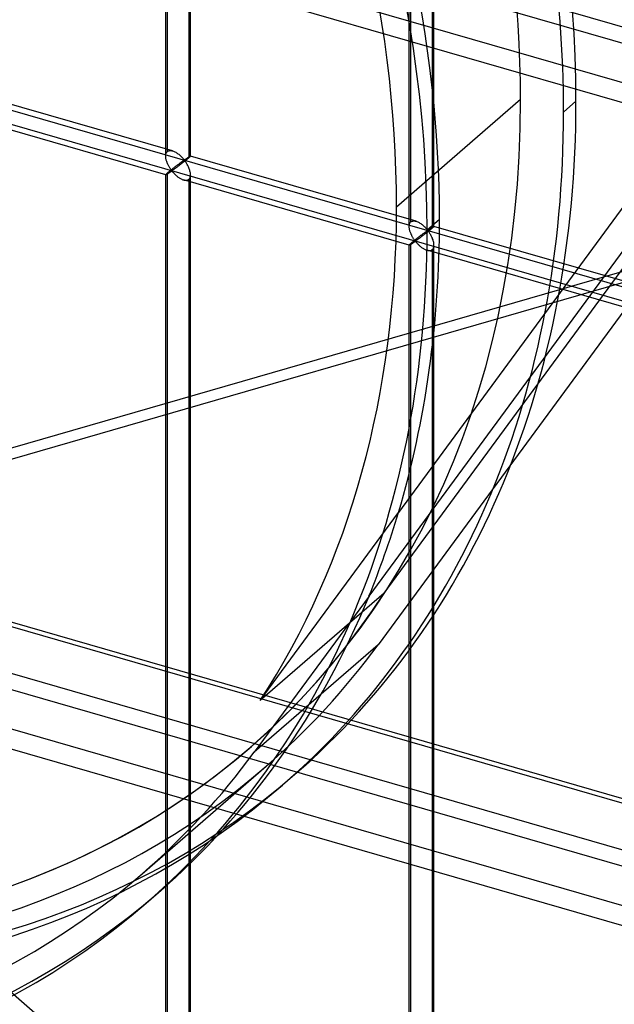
# Model space of a CAD drawing. Header units: millimetres. Extents: x -766 to 748, y -857 to 897.
# Tile 52 of 87: x 222 to 342, y -160 to 38. Entities that reach past the tile are written whole.
import ezdxf

# ---------------------------------------------------------------- set-up
doc = ezdxf.new("R2010")
doc.units = ezdxf.units.MM
doc.layers.add('MAIN-1', color=7, linetype='Continuous')
doc.layers.add('MAIN-2', color=7, linetype='Continuous')

msp = doc.modelspace()

# ---------------------------------------------------------------- linework, layer by layer
at = {"layer": 'MAIN-1'}
for p, q in [((396.2, 6.38), (-759.94, 340.13)), ((-765.86, 200.76), (390.28, -132.99)), ((396.2, -159.4), (-759.94, 174.35))]:
    msp.add_line(p, q, dxfattribs=at)
at = {"layer": 'MAIN-2'}
for p, q in [((652.1, 398.31), (294.74, -87.73)), ((295.95, -77.32), (645.81, 398.54)), ((615.68, 361.14), (292.87, -77.92)), ((607.2, 358.38), (298.81, -61.07)), ((-757.57, 343.52), (398.58, 9.77)), ((395.9, 21.73), (-674.83, 330.82)), ((-674.06, 327.37), (482.09, -6.38)), ((-431.4, 208.25), (746.4, -131.75)), ((451.83, -49.6), (-431.73, 205.46)), ((251.9, 10.71), (251.9, 203.26)), ((252.24, 11.62), (252.24, 203.59)), ((256.56, 202.34), (256.56, 10.37)), ((256.9, 10.71), (256.9, 203.26)), ((393.43, -133.05), (-762.71, 200.7)), ((300.98, -3.46), (300.98, 189.09)), ((301.31, -2.54), (301.31, 189.43)), ((305.97, -3.46), (305.97, 189.09)), ((305.64, 188.18), (305.64, -3.79)), ((-757.57, 177.74), (398.58, -156.01)), ((395.9, -144.06), (-674.83, 165.04)), ((-674.06, 161.59), (482.09, -172.16)), ((513.33, 36.32), (120.82, -76.99)), ((253.29, 11.76), (207.82, 24.88)), ((323.43, 22.1), (298.43, 0.45)), ((251.91, 6.95), (206.43, 20.08)), ((334.59, 21.77), (332.09, 19.6)), ((118.69, -79.81), (433.16, 10.97)), ((251.9, 10.84), (251.92, 10.98)), ((251.9, 10.7), (251.9, 10.84)), ((251.91, 10.56), (251.9, 10.7)), ((251.92, 10.42), (251.91, 10.56)), ((251.92, 10.98), (251.94, 11.11)), ((251.94, 10.29), (251.92, 10.42)), ((251.94, 11.11), (251.98, 11.24)), ((251.96, 10.15), (251.94, 10.29)), ((251.99, 10.01), (251.96, 10.15)), ((251.98, 11.24), (252.03, 11.35)), ((252.03, 9.88), (251.99, 10.01)), ((252.03, 11.35), (252.09, 11.45)), ((252.09, 11.45), (252.16, 11.54)), ((252.16, 11.54), (252.24, 11.62)), ((252.24, 11.62), (252.35, 11.71)), ((252.35, 11.71), (252.48, 11.77)), ((252.48, 11.77), (252.63, 11.81)), ((252.63, 11.81), (252.79, 11.83)), ((252.79, 11.83), (252.95, 11.82)), ((252.95, 11.82), (253.12, 11.8)), ((253.12, 11.8), (253.3, 11.75)), ((253.3, 11.75), (253.46, 11.7)), ((253.46, 11.7), (253.62, 11.64)), ((253.62, 11.64), (253.77, 11.56)), ((253.77, 11.56), (253.92, 11.48)), ((253.92, 11.48), (254.08, 11.39)), ((254.08, 11.39), (254.23, 11.29)), ((254.23, 11.29), (254.37, 11.19)), ((254.37, 11.19), (254.52, 11.08)), ((254.52, 11.08), (254.66, 10.96)), ((254.66, 10.96), (254.79, 10.85)), ((254.79, 10.85), (254.92, 10.73)), ((254.92, 10.73), (255.04, 10.61)), ((255.04, 10.61), (255.16, 10.49)), ((255.16, 10.49), (255.26, 10.38)), ((255.26, 10.38), (255.36, 10.27)), ((255.36, 10.27), (255.46, 10.16)), ((255.46, 10.16), (255.55, 10.06)), ((255.55, 10.06), (255.65, 9.98)), ((255.65, 9.98), (255.71, 9.99)), ((255.71, 9.99), (255.76, 10.01)), ((255.76, 10.01), (255.81, 10.04)), ((255.81, 10.04), (255.85, 10.07)), ((255.85, 10.07), (255.9, 10.1)), ((255.9, 10.1), (255.95, 10.13)), ((255.95, 10.13), (255.99, 10.16)), ((256.09, 9.98), (255.98, 9.89)), ((255.99, 10.16), (256.04, 10.2)), ((256.04, 10.2), (256.09, 10.23)), ((256.09, 10.23), (256.14, 10.26)), ((256.2, 10.07), (256.09, 9.98)), ((256.14, 10.26), (256.19, 10.3)), ((256.19, 10.3), (256.24, 10.33)), ((256.3, 10.15), (256.2, 10.07)), ((256.24, 10.33), (256.28, 10.36)), ((256.28, 10.36), (256.33, 10.39)), ((256.4, 10.23), (256.3, 10.15)), ((256.33, 10.39), (256.38, 10.42)), ((256.38, 10.42), (256.42, 10.45)), ((256.48, 10.31), (256.4, 10.23)), ((256.42, 10.45), (256.47, 10.48)), ((256.47, 10.48), (256.51, 10.51)), ((256.56, 10.37), (256.48, 10.31)), ((256.51, 10.51), (256.55, 10.54)), ((256.55, 10.54), (256.59, 10.56)), ((256.62, 10.42), (256.56, 10.37)), ((256.59, 10.56), (256.63, 10.59)), ((256.68, 10.47), (256.62, 10.42)), ((256.63, 10.59), (256.67, 10.61)), ((256.67, 10.61), (256.7, 10.63)), ((256.72, 10.52), (256.68, 10.47)), ((256.7, 10.63), (256.74, 10.65)), ((256.77, 10.56), (256.72, 10.52)), ((256.74, 10.65), (256.76, 10.66)), ((256.76, 10.66), (256.79, 10.68)), ((256.8, 10.59), (256.77, 10.56)), ((256.79, 10.68), (256.82, 10.69)), ((256.83, 10.62), (256.8, 10.59)), ((256.82, 10.69), (256.84, 10.7)), ((256.86, 10.65), (256.83, 10.62)), ((256.84, 10.7), (256.86, 10.71)), ((256.86, 10.71), (256.87, 10.71)), ((256.88, 10.67), (256.86, 10.65)), ((256.87, 10.71), (256.88, 10.72)), ((256.88, 10.72), (256.89, 10.72)), ((256.89, 10.69), (256.88, 10.67)), ((256.89, 10.72), (256.89, 10.72)), ((256.89, 10.72), (256.9, 10.71)), ((302.37, -2.41), (256.89, 10.72)), ((256.9, 10.7), (256.89, 10.69)), ((256.9, 10.71), (256.9, 10.71)), ((256.9, 10.71), (256.9, 10.71)), ((256.9, 10.71), (256.9, 10.71)), ((256.9, 10.71), (256.9, 10.71)), ((256.9, 10.71), (256.9, 10.7)), ((252.07, 9.74), (252.03, 9.88)), ((252.12, 9.6), (252.07, 9.74)), ((252.17, 9.46), (252.12, 9.6)), ((252.22, 9.33), (252.17, 9.46)), ((252.28, 9.2), (252.22, 9.33)), ((252.34, 9.06), (252.28, 9.2)), ((252.4, 8.94), (252.34, 9.06)), ((252.47, 8.81), (252.4, 8.94)), ((252.53, 8.69), (252.47, 8.81)), ((252.6, 8.57), (252.53, 8.69)), ((252.67, 8.46), (252.6, 8.57)), ((252.74, 8.35), (252.67, 8.46)), ((252.8, 8.24), (252.74, 8.35)), ((252.87, 8.14), (252.8, 8.24)), ((252.93, 8.05), (252.87, 8.14)), ((253, 7.97), (252.93, 8.05)), ((253.02, 7.94), (252.94, 7.87)), ((253.06, 7.89), (253, 7.97)), ((253.11, 8.01), (253.02, 7.94)), ((253.19, 8.07), (253.11, 8.01)), ((253.28, 8.14), (253.19, 8.07)), ((253.37, 8.21), (253.28, 8.14)), ((253.46, 8.28), (253.37, 8.21)), ((253.44, 7.97), (253.37, 7.92)), ((253.52, 8.02), (253.44, 7.97)), ((253.54, 8.35), (253.46, 8.28)), ((253.6, 8.08), (253.52, 8.02)), ((253.63, 8.41), (253.54, 8.35)), ((253.69, 8.15), (253.6, 8.08)), ((253.71, 8.48), (253.63, 8.41)), ((253.79, 8.21), (253.69, 8.15)), ((253.8, 8.54), (253.71, 8.48)), ((253.88, 8.28), (253.79, 8.21)), ((253.88, 8.61), (253.8, 8.54)), ((253.97, 8.67), (253.88, 8.61)), ((253.98, 8.36), (253.88, 8.28)), ((254.05, 8.73), (253.97, 8.67)), ((254.08, 8.43), (253.98, 8.36)), ((254.13, 8.8), (254.05, 8.73)), ((254.19, 8.51), (254.08, 8.43)), ((254.21, 8.86), (254.13, 8.8)), ((254.3, 8.59), (254.19, 8.51)), ((254.3, 8.92), (254.21, 8.86)), ((254.38, 8.98), (254.3, 8.92)), ((254.41, 8.68), (254.3, 8.59)), ((254.45, 9.04), (254.38, 8.98)), ((254.53, 8.77), (254.41, 8.68)), ((254.53, 9.1), (254.45, 9.04)), ((254.61, 9.16), (254.53, 9.1)), ((254.65, 8.85), (254.53, 8.77)), ((254.68, 9.21), (254.61, 9.16)), ((254.76, 8.94), (254.65, 8.85)), ((254.76, 9.27), (254.68, 9.21)), ((254.83, 9.32), (254.76, 9.27)), ((254.88, 9.03), (254.76, 8.94)), ((254.9, 9.37), (254.83, 9.32)), ((255, 9.13), (254.88, 9.03)), ((254.97, 9.42), (254.9, 9.37)), ((255.03, 9.47), (254.97, 9.42)), ((255.12, 9.22), (255, 9.13)), ((255.1, 9.52), (255.03, 9.47)), ((255.16, 9.56), (255.1, 9.52)), ((255.25, 9.31), (255.12, 9.22)), ((255.22, 9.6), (255.16, 9.56)), ((255.28, 9.65), (255.22, 9.6)), ((255.37, 9.41), (255.25, 9.31)), ((255.34, 9.68), (255.28, 9.65)), ((255.39, 9.72), (255.34, 9.68)), ((255.49, 9.51), (255.37, 9.41)), ((255.44, 9.76), (255.39, 9.72)), ((255.49, 9.79), (255.44, 9.76)), ((255.54, 9.82), (255.49, 9.79)), ((255.62, 9.6), (255.49, 9.51)), ((255.59, 9.85), (255.54, 9.82)), ((255.65, 9.85), (255.59, 9.85)), ((255.74, 9.7), (255.62, 9.6)), ((255.75, 9.77), (255.65, 9.85)), ((255.86, 9.8), (255.74, 9.7)), ((255.83, 9.66), (255.75, 9.77)), ((255.91, 9.55), (255.83, 9.66)), ((255.98, 9.89), (255.86, 9.8)), ((256, 9.43), (255.91, 9.55)), ((256.08, 9.29), (256, 9.43)), ((256.17, 9.15), (256.08, 9.29)), ((256.25, 9), (256.17, 9.15)), ((256.34, 8.85), (256.25, 9)), ((256.42, 8.69), (256.34, 8.85)), ((256.5, 8.53), (256.42, 8.69)), ((256.57, 8.36), (256.5, 8.53)), ((256.64, 8.18), (256.57, 8.36)), ((256.7, 8.01), (256.64, 8.18)), ((256.76, 7.84), (256.7, 8.01)), ((251.92, 6.99), (251.9, 6.97)), ((251.9, 6.97), (251.9, 6.96)), ((251.9, 6.96), (251.9, 6.96)), ((251.9, 6.96), (251.9, 6.95)), ((251.9, -185.59), (251.9, 6.96)), ((251.9, 6.95), (251.9, 6.95)), ((251.9, 6.95), (251.9, 6.95)), ((251.9, 6.95), (251.9, 6.95)), ((251.9, 6.95), (251.91, 6.95)), ((251.91, 6.95), (251.92, 6.95)), ((251.94, 7.02), (251.92, 6.99)), ((251.92, 6.95), (251.94, 6.96)), ((251.98, 7.06), (251.94, 7.02)), ((251.94, 6.96), (251.97, 6.97)), ((251.97, 6.97), (252, 6.98)), ((252.03, 7.11), (251.98, 7.06)), ((252, 6.98), (252.03, 7)), ((252.09, 7.16), (252.03, 7.11)), ((252.03, 7), (252.07, 7.03)), ((252.07, 7.03), (252.12, 7.05)), ((252.16, 7.22), (252.09, 7.16)), ((252.12, 7.05), (252.17, 7.09)), ((252.24, 7.29), (252.16, 7.22)), ((252.17, 7.09), (252.23, 7.12)), ((252.23, 7.12), (252.28, 7.16)), ((252.29, 7.34), (252.24, 7.29)), ((252.24, -184.68), (252.24, 7.29)), ((252.28, 7.16), (252.34, 7.19)), ((252.35, 7.39), (252.29, 7.34)), ((252.34, 7.19), (252.41, 7.24)), ((252.41, 7.44), (252.35, 7.39)), ((252.48, 7.5), (252.41, 7.44)), ((252.41, 7.24), (252.47, 7.28)), ((252.47, 7.28), (252.54, 7.32)), ((252.55, 7.56), (252.48, 7.5)), ((252.54, 7.32), (252.6, 7.37)), ((252.62, 7.62), (252.55, 7.56)), ((252.6, 7.37), (252.67, 7.41)), ((252.7, 7.68), (252.62, 7.62)), ((252.67, 7.41), (252.74, 7.46)), ((252.78, 7.74), (252.7, 7.68)), ((252.74, 7.46), (252.81, 7.51)), ((252.86, 7.81), (252.78, 7.74)), ((252.81, 7.51), (252.87, 7.55)), ((252.94, 7.87), (252.86, 7.81)), ((252.87, 7.55), (252.94, 7.59)), ((252.94, 7.59), (253, 7.64)), ((253, 7.64), (253.07, 7.67)), ((253.14, 7.82), (253.06, 7.89)), ((253.07, 7.67), (253.15, 7.69)), ((253.23, 7.83), (253.14, 7.82)), ((253.15, 7.69), (253.23, 7.62)), ((253.3, 7.87), (253.23, 7.83)), ((253.23, 7.62), (253.3, 7.55)), ((253.37, 7.92), (253.3, 7.87)), ((253.3, 7.55), (253.37, 7.47)), ((253.37, 7.47), (253.45, 7.39)), ((253.45, 7.39), (253.53, 7.3)), ((253.53, 7.3), (253.61, 7.21)), ((253.61, 7.21), (253.7, 7.12)), ((253.7, 7.12), (253.79, 7.03)), ((253.79, 7.03), (253.89, 6.93)), ((253.89, 6.93), (253.99, 6.84)), ((253.99, 6.84), (254.09, 6.75)), ((254.09, 6.75), (254.2, 6.66)), ((254.2, 6.66), (254.31, 6.57)), ((254.31, 6.57), (254.42, 6.49)), ((254.42, 6.49), (254.53, 6.4)), ((254.53, 6.4), (254.65, 6.32)), ((254.65, 6.32), (254.77, 6.25)), ((254.77, 6.25), (254.89, 6.18)), ((254.89, 6.18), (255.01, 6.11)), ((255.01, 6.11), (255.13, 6.06)), ((255.13, 6.06), (255.25, 6)), ((255.25, 6), (255.37, 5.95)), ((255.37, 5.95), (255.5, 5.91)), ((256.38, 5.92), (256.47, 5.98)), ((256.47, 5.98), (256.56, 6.04)), ((256.56, 6.04), (256.67, 6.15)), ((256.56, 6.04), (256.56, -185.93)), ((256.67, 6.15), (256.75, 6.28)), ((256.75, 6.28), (256.82, 6.43)), ((256.8, 7.66), (256.76, 7.84)), ((256.84, 7.49), (256.8, 7.66)), ((256.82, 6.43), (256.86, 6.6)), ((256.87, 7.32), (256.84, 7.49)), ((256.86, 6.6), (256.89, 6.78)), ((256.89, 7.14), (256.87, 7.32)), ((256.9, 6.97), (256.89, 7.14)), ((256.89, 6.78), (256.9, 6.97)), ((256.9, -185.59), (256.9, 6.96)), ((255.5, 5.91), (255.64, 5.88)), ((300.98, -7.22), (255.51, 5.91)), ((255.64, 5.88), (255.77, 5.85)), ((255.77, 5.85), (255.9, 5.84)), ((255.9, 5.84), (256.03, 5.84)), ((256.03, 5.84), (256.15, 5.86)), ((256.15, 5.86), (256.27, 5.88)), ((256.27, 5.88), (256.38, 5.92)), ((300.98, -3.33), (300.99, -3.19)), ((300.98, -3.47), (300.98, -3.33)), ((300.98, -3.61), (300.98, -3.47)), ((300.99, -3.74), (300.98, -3.61)), ((300.99, -3.19), (301.02, -3.06)), ((301.01, -3.88), (300.99, -3.74)), ((301.04, -4.02), (301.01, -3.88)), ((301.02, -3.06), (301.06, -2.93)), ((301.06, -2.93), (301.1, -2.82)), ((301.1, -2.82), (301.16, -2.71)), ((301.16, -2.71), (301.23, -2.62)), ((301.23, -2.62), (301.31, -2.54)), ((301.31, -2.54), (301.43, -2.46)), ((301.43, -2.46), (301.56, -2.4)), ((301.56, -2.4), (301.7, -2.36)), ((301.7, -2.36), (301.86, -2.34)), ((301.86, -2.34), (302.03, -2.35)), ((302.03, -2.35), (302.2, -2.37)), ((302.2, -2.37), (302.38, -2.41)), ((302.38, -2.41), (302.53, -2.47)), ((302.53, -2.47), (302.69, -2.53)), ((302.69, -2.53), (302.85, -2.6)), ((302.85, -2.6), (303, -2.69)), ((303, -2.69), (303.15, -2.78)), ((303.15, -2.78), (303.3, -2.88)), ((303.3, -2.88), (303.45, -2.98)), ((303.45, -2.98), (303.59, -3.09)), ((303.59, -3.09), (303.73, -3.2)), ((303.73, -3.2), (303.86, -3.32)), ((303.86, -3.32), (303.99, -3.44)), ((303.99, -3.44), (304.11, -3.56)), ((304.11, -3.56), (304.23, -3.67)), ((304.23, -3.67), (304.34, -3.79)), ((304.34, -3.79), (304.44, -3.9)), ((304.44, -3.9), (304.53, -4)), ((307.09, -2.05), (304.59, -4.21)), ((305.12, -3.97), (305.16, -3.94)), ((305.16, -3.94), (305.21, -3.9)), ((305.21, -3.9), (305.26, -3.87)), ((305.26, -3.87), (305.31, -3.84)), ((305.31, -3.84), (305.36, -3.81)), ((305.36, -3.81), (305.41, -3.78)), ((305.47, -3.94), (305.38, -4.01)), ((305.41, -3.78), (305.45, -3.74)), ((305.45, -3.74), (305.5, -3.71)), ((305.56, -3.86), (305.47, -3.94)), ((305.5, -3.71), (305.54, -3.69)), ((305.54, -3.69), (305.59, -3.66)), ((305.64, -3.79), (305.56, -3.86)), ((305.59, -3.66), (305.63, -3.63)), ((305.63, -3.63), (305.67, -3.61)), ((305.7, -3.74), (305.64, -3.79)), ((305.67, -3.61), (305.71, -3.58)), ((305.75, -3.69), (305.7, -3.74)), ((305.71, -3.58), (305.74, -3.56)), ((305.74, -3.56), (305.78, -3.54)), ((305.8, -3.65), (305.75, -3.69)), ((305.78, -3.54), (305.81, -3.52)), ((305.84, -3.61), (305.8, -3.65)), ((305.81, -3.52), (305.84, -3.5)), ((305.84, -3.5), (305.87, -3.49)), ((305.88, -3.58), (305.84, -3.61)), ((305.87, -3.49), (305.89, -3.48)), ((305.91, -3.55), (305.88, -3.58)), ((305.89, -3.48), (305.91, -3.47)), ((305.91, -3.47), (305.93, -3.46)), ((305.93, -3.52), (305.91, -3.55)), ((305.93, -3.46), (305.95, -3.45)), ((305.95, -3.5), (305.93, -3.52)), ((305.95, -3.45), (305.96, -3.45)), ((305.96, -3.48), (305.95, -3.5)), ((305.96, -3.45), (305.97, -3.45)), ((305.97, -3.47), (305.96, -3.48)), ((305.97, -3.45), (305.97, -3.45)), ((305.97, -3.45), (305.97, -3.45)), ((305.97, -3.45), (305.97, -3.45)), ((305.97, -3.45), (305.97, -3.45)), ((305.97, -3.45), (305.97, -3.46)), ((351.44, -16.58), (305.97, -3.45)), ((305.97, -3.46), (305.97, -3.46)), ((305.97, -3.46), (305.97, -3.47)), ((301.07, -4.15), (301.04, -4.02)), ((301.1, -4.29), (301.07, -4.15)), ((301.14, -4.43), (301.1, -4.29)), ((301.19, -4.57), (301.14, -4.43)), ((301.24, -4.7), (301.19, -4.57)), ((301.29, -4.84), (301.24, -4.7)), ((301.35, -4.97), (301.29, -4.84)), ((301.41, -5.1), (301.35, -4.97)), ((301.48, -5.23), (301.41, -5.1)), ((301.54, -5.36), (301.48, -5.23)), ((301.61, -5.48), (301.54, -5.36)), ((301.67, -5.6), (301.61, -5.48)), ((301.74, -5.71), (301.67, -5.6)), ((301.81, -5.82), (301.74, -5.71)), ((301.88, -5.92), (301.81, -5.82)), ((301.94, -6.02), (301.88, -5.92)), ((302.53, -5.89), (302.44, -5.96)), ((302.62, -5.82), (302.53, -5.89)), ((302.7, -5.75), (302.62, -5.82)), ((302.79, -5.69), (302.7, -5.75)), ((302.87, -5.62), (302.79, -5.69)), ((302.96, -5.88), (302.86, -5.95)), ((302.96, -5.56), (302.87, -5.62)), ((303.04, -5.5), (302.96, -5.56)), ((303.06, -5.81), (302.96, -5.88)), ((303.12, -5.43), (303.04, -5.5)), ((303.16, -5.73), (303.06, -5.81)), ((303.21, -5.37), (303.12, -5.43)), ((303.27, -5.65), (303.16, -5.73)), ((303.29, -5.31), (303.21, -5.37)), ((303.38, -5.57), (303.27, -5.65)), ((303.37, -5.25), (303.29, -5.31)), ((303.45, -5.19), (303.37, -5.25)), ((303.49, -5.49), (303.38, -5.57)), ((303.53, -5.13), (303.45, -5.19)), ((303.6, -5.4), (303.49, -5.49)), ((303.61, -5.07), (303.53, -5.13)), ((303.72, -5.31), (303.6, -5.4)), ((303.68, -5.01), (303.61, -5.07)), ((303.76, -4.96), (303.68, -5.01)), ((303.84, -5.22), (303.72, -5.31)), ((303.83, -4.9), (303.76, -4.96)), ((303.9, -4.85), (303.83, -4.9)), ((303.96, -5.13), (303.84, -5.22)), ((303.97, -4.8), (303.9, -4.85)), ((304.08, -5.04), (303.96, -5.13)), ((304.04, -4.75), (303.97, -4.8)), ((304.11, -4.7), (304.04, -4.75)), ((304.2, -4.95), (304.08, -5.04)), ((304.17, -4.65), (304.11, -4.7)), ((304.24, -4.61), (304.17, -4.65)), ((304.32, -4.85), (304.2, -4.95)), ((304.3, -4.56), (304.24, -4.61)), ((304.35, -4.52), (304.3, -4.56)), ((304.44, -4.76), (304.32, -4.85)), ((304.41, -4.48), (304.35, -4.52)), ((304.46, -4.44), (304.41, -4.48)), ((304.57, -4.66), (304.44, -4.76)), ((304.51, -4.41), (304.46, -4.44)), ((304.56, -4.38), (304.51, -4.41)), ((304.53, -4), (304.62, -4.1)), ((304.61, -4.35), (304.56, -4.38)), ((304.69, -4.56), (304.57, -4.66)), ((304.66, -4.32), (304.61, -4.35)), ((304.62, -4.1), (304.72, -4.19)), ((304.72, -4.31), (304.66, -4.32)), ((304.82, -4.47), (304.69, -4.56)), ((304.72, -4.19), (304.79, -4.18)), ((304.82, -4.4), (304.72, -4.31)), ((304.79, -4.18), (304.84, -4.16)), ((304.94, -4.37), (304.82, -4.47)), ((304.9, -4.5), (304.82, -4.4)), ((304.84, -4.16), (304.88, -4.13)), ((304.88, -4.13), (304.93, -4.1)), ((304.99, -4.62), (304.9, -4.5)), ((304.93, -4.1), (304.97, -4.07)), ((305.05, -4.28), (304.94, -4.37)), ((304.97, -4.07), (305.02, -4.04)), ((305.07, -4.74), (304.99, -4.62)), ((305.02, -4.04), (305.07, -4)), ((305.17, -4.19), (305.05, -4.28)), ((305.07, -4), (305.12, -3.97)), ((305.16, -4.87), (305.07, -4.74)), ((305.24, -5.02), (305.16, -4.87)), ((305.27, -4.1), (305.17, -4.19)), ((305.33, -5.16), (305.24, -5.02)), ((305.38, -4.01), (305.27, -4.1)), ((305.41, -5.32), (305.33, -5.16)), ((305.49, -5.48), (305.41, -5.32)), ((305.57, -5.64), (305.49, -5.48)), ((305.65, -5.81), (305.57, -5.64)), ((305.71, -5.98), (305.65, -5.81)), ((300.99, -7.17), (300.98, -7.2)), ((300.98, -7.2), (300.98, -7.21)), ((300.98, -7.21), (300.98, -7.21)), ((300.98, -7.21), (300.98, -7.21)), ((300.98, -7.21), (300.98, -7.21)), ((300.98, -7.21), (300.98, -7.21)), ((300.98, -7.21), (300.98, -7.21)), ((300.98, -7.21), (300.98, -7.22)), ((300.98, -7.22), (300.99, -7.21)), ((300.98, -199.76), (300.98, -7.21)), ((301.02, -7.14), (300.99, -7.17)), ((300.99, -7.21), (301.01, -7.21)), ((301.01, -7.21), (301.04, -7.2)), ((301.06, -7.11), (301.02, -7.14)), ((301.04, -7.2), (301.07, -7.18)), ((301.1, -7.06), (301.06, -7.11)), ((301.07, -7.18), (301.11, -7.16)), ((301.16, -7), (301.1, -7.06)), ((301.11, -7.16), (301.15, -7.14)), ((301.15, -7.14), (301.2, -7.11)), ((301.23, -6.94), (301.16, -7)), ((301.2, -7.11), (301.25, -7.08)), ((301.31, -6.87), (301.23, -6.94)), ((301.25, -7.08), (301.3, -7.05)), ((301.3, -7.05), (301.36, -7.01)), ((301.37, -6.83), (301.31, -6.87)), ((301.31, -198.84), (301.31, -6.87)), ((301.36, -7.01), (301.42, -6.97)), ((301.42, -6.78), (301.37, -6.83)), ((301.49, -6.72), (301.42, -6.78)), ((301.42, -6.97), (301.48, -6.93)), ((301.48, -6.93), (301.55, -6.89)), ((301.55, -6.67), (301.49, -6.72)), ((301.62, -6.61), (301.55, -6.67)), ((301.55, -6.89), (301.61, -6.84)), ((301.61, -6.84), (301.68, -6.8)), ((301.7, -6.55), (301.62, -6.61)), ((301.68, -6.8), (301.75, -6.75)), ((301.77, -6.49), (301.7, -6.55)), ((301.75, -6.75), (301.82, -6.71)), ((301.85, -6.42), (301.77, -6.49)), ((301.82, -6.71), (301.88, -6.66)), ((301.93, -6.36), (301.85, -6.42)), ((301.88, -6.66), (301.95, -6.62)), ((302.01, -6.29), (301.93, -6.36)), ((302.01, -6.12), (301.94, -6.02)), ((301.95, -6.62), (302.01, -6.57)), ((302.07, -6.2), (302.01, -6.12)), ((302.1, -6.23), (302.01, -6.29)), ((302.01, -6.57), (302.08, -6.53)), ((302.14, -6.28), (302.07, -6.2)), ((302.08, -6.53), (302.14, -6.49)), ((302.18, -6.16), (302.1, -6.23)), ((302.22, -6.35), (302.14, -6.28)), ((302.14, -6.49), (302.22, -6.48)), ((302.27, -6.09), (302.18, -6.16)), ((302.3, -6.34), (302.22, -6.35)), ((302.22, -6.48), (302.31, -6.54)), ((302.36, -6.02), (302.27, -6.09)), ((302.37, -6.3), (302.3, -6.34)), ((302.31, -6.54), (302.38, -6.62)), ((302.44, -5.96), (302.36, -6.02)), ((302.44, -6.25), (302.37, -6.3)), ((302.38, -6.62), (302.45, -6.7)), ((302.52, -6.2), (302.44, -6.25)), ((302.45, -6.7), (302.52, -6.78)), ((302.6, -6.14), (302.52, -6.2)), ((302.52, -6.78), (302.6, -6.87)), ((302.68, -6.08), (302.6, -6.14)), ((302.6, -6.87), (302.68, -6.96)), ((302.77, -6.02), (302.68, -6.08)), ((302.68, -6.96), (302.77, -7.05)), ((302.86, -5.95), (302.77, -6.02)), ((302.77, -7.05), (302.87, -7.14)), ((302.87, -7.14), (302.96, -7.23)), ((302.96, -7.23), (303.06, -7.33)), ((303.06, -7.33), (303.16, -7.42)), ((303.16, -7.42), (303.27, -7.51)), ((303.27, -7.51), (303.38, -7.6)), ((303.38, -7.6), (303.49, -7.68)), ((303.49, -7.68), (303.61, -7.76)), ((303.61, -7.76), (303.73, -7.84)), ((303.73, -7.84), (303.84, -7.92)), ((303.84, -7.92), (303.96, -7.99)), ((305.78, -6.16), (305.71, -5.98)), ((305.74, -8.01), (305.83, -7.88)), ((305.83, -6.33), (305.78, -6.16)), ((305.88, -6.5), (305.83, -6.33)), ((305.83, -7.88), (305.89, -7.73)), ((305.92, -6.68), (305.88, -6.5)), ((305.89, -7.73), (305.94, -7.57)), ((305.95, -6.85), (305.92, -6.68)), ((305.94, -7.57), (305.97, -7.39)), ((305.97, -7.02), (305.95, -6.85)), ((305.97, -7.19), (305.97, -7.02)), ((305.97, -7.39), (305.97, -7.19)), ((305.97, -199.76), (305.97, -7.21)), ((303.96, -7.99), (304.08, -8.05)), ((304.08, -8.05), (304.2, -8.11)), ((304.2, -8.11), (304.32, -8.16)), ((304.32, -8.16), (304.45, -8.21)), ((304.45, -8.21), (304.57, -8.25)), ((304.57, -8.25), (304.71, -8.29)), ((350.06, -21.38), (304.58, -8.25)), ((304.71, -8.29), (304.85, -8.31)), ((304.85, -8.31), (304.98, -8.32)), ((304.98, -8.32), (305.11, -8.32)), ((305.11, -8.32), (305.23, -8.31)), ((305.23, -8.31), (305.34, -8.28)), ((305.34, -8.28), (305.45, -8.24)), ((305.45, -8.24), (305.55, -8.19)), ((305.55, -8.19), (305.64, -8.12)), ((305.64, -8.12), (305.74, -8.01)), ((305.64, -8.12), (305.64, -200.09)), ((105.43, -57.86), (395.78, -309.31)), ((270.96, -98.96), (298.83, -61.06)), ((298.83, -61.06), (298.81, -61.07)), ((295.95, -77.32), (270.96, -98.96)), ((292.89, -77.91), (269.75, -109.38)), ((292.87, -77.92), (292.89, -77.91)), ((294.74, -87.73), (269.75, -109.38)), ((247.17, -133.86), (272.17, -112.21)), ((275.45, -115.99), (277.95, -113.82)), ((247.95, -139.8), (250.45, -137.64))]:
    msp.add_line(p, q, dxfattribs=at)
for centre, major_axis, start_param, end_param in [((-29.1, -25.2), (-438.62, 506.47), -2.427868, 0), ((100, 86.6), (168.9, -195.03), 0.713724, 3.855317), ((102.5, 88.77), (175.45, -202.59), 0.713724, 3.141593), ((100, 86.6), (-175.45, 202.59), -2.427868, 0), ((72.5, 62.79), (-175.45, 202.59), -2.427868, 0), ((75, 64.95), (168.9, -195.03), 0.713724, 2.771249), ((75, 64.95), (175.45, -202.59), 0.713724, 2.537813), ((102.5, 88.77), (175.45, -202.59), -2.427868, 0), ((100, 86.6), (-175.45, 202.59), 0.713724, 3.141593), ((99.99, 86.6), (-172.17, 198.81), 0.713724, 3.141592), ((99.99, 86.6), (-168.9, 195.03), 0.713724, 3.354157), ((100, 86.6), (168.9, -195.03), -2.427868, 0.713724), ((-29.1, -25.2), (-438.62, 506.47), 0.713724, 3.141593), ((-31.6, -27.37), (438.62, -506.47), -2.427868, 0), ((75, 64.95), (175.45, -202.59), -2.427868, -0.000001), ((72.5, 62.79), (-175.45, 202.59), 0.713724, 3.141593), ((75, 64.95), (172.17, -198.81), -2.427868, -0.000001), ((102.5, 88.77), (175.45, -202.59), 0, 0.713724), ((100, 86.6), (-175.45, 202.59), -3.141592, -2.427868), ((75, 64.95), (168.9, -195.03), 0.212564, 0.713724), ((75, 64.95), (175.45, -202.59), 0.446, 0.713724), ((72.5, 62.79), (-175.45, 202.59), -3.141592, -2.427868), ((74.98, 64.94), (175.45, -202.59), 0.362006, 0.446), ((75, 64.95), (175.45, -202.59), -0.000001, 0.362006), ((99.99, 86.6), (-172.17, 198.81), 3.141592, 3.310131), ((75, 64.95), (172.17, -198.81), -0.000001, 0.168538)]:
    msp.add_ellipse(centre, major_axis=major_axis, ratio=0.75, start_param=start_param, end_param=end_param, dxfattribs=at)

doc.saveas('drawing.dxf')
